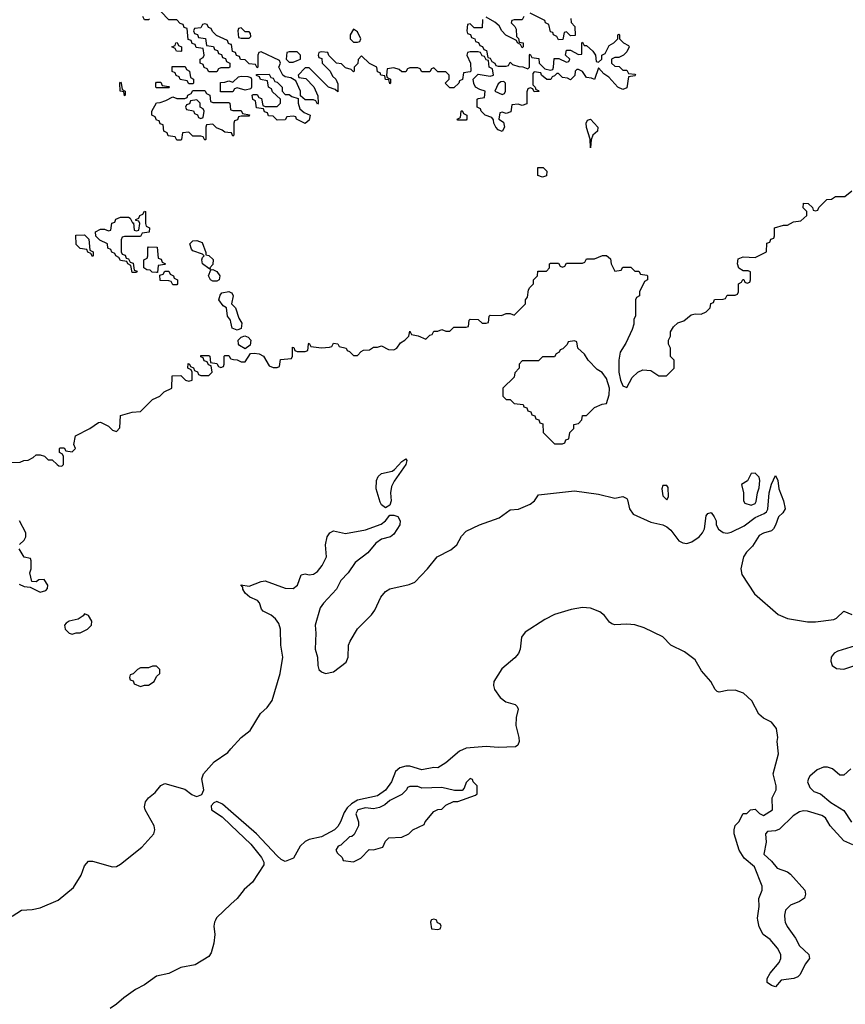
# Model space of a CAD drawing. Header units: inches. Extents: x 2722057 to 2913084, y 892730 to 1030005.
# Tile 189 of 231: x 2848948 to 2853058, y 939582 to 944486. Entities that reach past the tile are written whole.
import ezdxf

# ---------------------------------------------------------------- set-up
doc = ezdxf.new("R2010")
doc.units = ezdxf.units.IN
doc.header["$MEASUREMENT"] = 0
for name, color, linetype in [('C8943', 7, 'Continuous'), ('C8944', 7, 'Continuous'), ('C8953', 7, 'Continuous'), ('C8954', 7, 'Continuous')]:
    doc.layers.add(name, color=color, linetype=linetype)

msp = doc.modelspace()

# ---------------------------------------------------------------- linework, layer by layer
at = {"layer": 'C8943', "color": 2, "elevation": 2}
msp.add_lwpolyline([(2849922.5, 940000), (2849917.8, 939990), (2849915.3, 939970), (2849918.9, 939930), (2849914.1, 939885.9), (2849901.7, 939838.3), (2849890, 939819.3), (2849822.4, 939777.6), (2849750, 939765.7), (2849690, 939735.8), (2849630, 939722), (2849570, 939678), (2849523.9, 939656.1), (2849465.9, 939614.1), (2849430, 939582), (2849398.7, 939561.3)], dxfattribs=at)
at = {"layer": 'C8944', "color": 2}
for points, elevation in [([(2849594, 944490), (2849590, 944486), (2849570, 944486), (2849562, 944502)], 6), ([(2850000, 944362.7), (2849987.3, 944367.3), (2849982, 944382), (2849927.3, 944407.3), (2849907.3, 944427.3), (2849902, 944442), (2849887.3, 944447.3), (2849882, 944462), (2849870, 944466), (2849858, 944462), (2849850, 944446), (2849818, 944442), (2849814, 944430), (2849818, 944418), (2849832.7, 944412.7), (2849838, 944398), (2849872.7, 944392.7), (2849878, 944358), (2849912.7, 944352.7), (2849918, 944338), (2849932.7, 944332.7), (2849938, 944318), (2849952.7, 944312.7), (2849958, 944298), (2849972.7, 944292.7), (2849978, 944278), (2849994, 944270), (2849994, 944250), (2849990, 944246), (2849950, 944246), (2849938, 944242), (2849930, 944226), (2849890, 944226), (2849882, 944242), (2849867.3, 944247.3), (2849862, 944262), (2849846, 944270), (2849846, 944290), (2849862, 944298), (2849866, 944310), (2849862, 944342), (2849827.3, 944347.3), (2849822, 944362), (2849807.3, 944367.3), (2849802, 944382), (2849787.3, 944387.3), (2849782, 944442), (2849767.3, 944447.3), (2849762, 944462), (2849747.3, 944467.3), (2849730, 944486), (2849690, 944486), (2849650, 944526)], 6), ([(2850000, 944126.2), (2849947.3, 944127.3), (2849947.3, 944172.7), (2849970, 944174), (2849990, 944182), (2850000, 944178)], 6), ([(2850000, 943922.3), (2849970, 943926), (2849956.4, 943936.4), (2849927.3, 943947.3), (2849910, 943966), (2849878, 943962), (2849874, 943950), (2849874, 943890), (2849870, 943886), (2849862, 943902), (2849850, 943906), (2849810, 943906), (2849790, 943926), (2849758, 943922), (2849754, 943890), (2849750, 943886), (2849730, 943886), (2849722, 943902), (2849687.3, 943907.3), (2849682, 943922), (2849666, 943930), (2849662, 943962), (2849647.3, 943967.3), (2849642, 943982), (2849630, 943986), (2849622, 944002), (2849606, 944010), (2849606, 944030), (2849628.9, 944071.1), (2849647.3, 944072.7), (2849676.4, 944083.6), (2849710, 944102), (2849730, 944094), (2849770, 944094), (2849782, 944098), (2849786, 944110), (2849802, 944118), (2849810, 944134), (2849870, 944134), (2849878, 944118), (2849894, 944110), (2849898, 944078), (2849910, 944074), (2849990, 944074), (2849994, 944070), (2849998, 944038), (2850000, 944037.3)], 6), ([(2850000, 942980), (2849998, 942990), (2849982, 943010), (2849978, 943050), (2849961.2, 943061.2), (2849939, 943090), (2849945.6, 943114.4), (2849954, 943126), (2849990, 943132), (2850000, 943127)], 6), ([(2848900.4, 942279.6), (2848950, 942282), (2848968.9, 942291.1), (2848990, 942292), (2849015.3, 942304.7), (2849030, 942318), (2849050, 942318), (2849071.6, 942311.6), (2849090, 942294), (2849110, 942294), (2849134, 942270), (2849143.6, 942263.6), (2849158, 942262), (2849166, 942270), (2849166, 942310), (2849162, 942322), (2849146, 942330), (2849146, 942350), (2849150, 942354), (2849170, 942354), (2849178, 942338), (2849210, 942334), (2849226, 942350), (2849218, 942370), (2849226, 942414), (2849298, 942450), (2849340.4, 942479.6), (2849350, 942482), (2849390, 942462), (2849410, 942442), (2849430, 942434), (2849447.3, 942452.7), (2849450, 942514), (2849508.9, 942531.1), (2849550, 942534), (2849610, 942594), (2849646, 942610), (2849667.3, 942632.7), (2849706, 942650), (2849707.3, 942712.7), (2849750, 942714), (2849774, 942690), (2849790, 942684.7), (2849806, 942690), (2849806, 942730), (2849802, 942742), (2849786, 942750), (2849787.3, 942772.7), (2849794, 942770), (2849798, 942758), (2849812.7, 942752.7), (2849818, 942738), (2849832.7, 942732.7), (2849838, 942718), (2849850, 942714), (2849890, 942714), (2849906, 942730), (2849902, 942762), (2849887.3, 942767.3), (2849882, 942782), (2849867.3, 942787.3), (2849862, 942802), (2849850, 942806), (2849850, 942814), (2849890, 942814), (2849894, 942810), (2849898, 942778), (2849930, 942774), (2849938, 942758), (2849950, 942754), (2849962, 942758), (2849966, 942770), (2849966, 942810), (2849970, 942814), (2849990, 942814), (2849998, 942798), (2850000, 942797.3)], 6), ([(2848947.3, 941872.7), (2848970, 941894), (2848978, 941910), (2848978, 941930), (2848948, 941990)], 6), ([(2848946, 941674), (2848970, 941662), (2848999.6, 941659.6), (2849050, 941634), (2849078, 941642), (2849087.3, 941652.7), (2849088, 941670), (2849070, 941698), (2849043.6, 941696.4), (2849030, 941686), (2849008, 941688), (2848998, 941730), (2849006, 941750), (2849006, 941790), (2849002, 941802), (2848970, 941808), (2848946, 941850)], 6), ([(2848910, 940021), (2848958, 940050), (2849010, 940053.7), (2849050, 940062), (2849139.7, 940100.3), (2849216.2, 940163.8), (2849254.6, 940225.4), (2849270, 940271), (2849290, 940294), (2849310, 940294.8), (2849410, 940266), (2849430, 940268.5), (2849450, 940279.5), (2849555.8, 940364.2), (2849615.6, 940430), (2849620.7, 940450), (2849617, 940470), (2849573.2, 940550), (2849570, 940566), (2849574, 940590), (2849589.2, 940610), (2849622.7, 940637.3), (2849650, 940670.7), (2849670, 940681), (2849770, 940654), (2849805.8, 940625.8), (2849820.2, 940620.2), (2849830, 940617.4), (2849854.2, 940625.8), (2849865.4, 940650), (2849855.1, 940704.9), (2849863.7, 940730), (2849916.2, 940790), (2849983.8, 940836.2), (2850000, 940854.3)], 2), ([(2850000, 940541.2), (2849958, 940578), (2849930, 940592.2), (2849914.4, 940585.6), (2849902, 940570), (2849902.4, 940550), (2849955.8, 940515.8), (2850000, 940473.6)], 2), ([(2850000, 940080.7), (2849928.1, 940011.9), (2849922.5, 940000)], 2)]:
    msp.add_lwpolyline(points, dxfattribs=dict(at, elevation=elevation))
at = {"layer": 'C8944', "color": 2, "elevation": 6}
for points in [[(2849750, 944328), (2849728.4, 944328.4), (2849722, 944342), (2849706, 944350), (2849722, 944358), (2849726, 944370), (2849731.6, 944371.6), (2849738, 944358), (2849754, 944350), (2849754, 944330)], [(2849790, 944166), (2849782, 944182), (2849747.3, 944187.3), (2849742, 944202), (2849727.3, 944207.3), (2849722, 944222), (2849707.3, 944227.3), (2849707.3, 944252.7), (2849772.7, 944252.7), (2849778, 944238), (2849794, 944230), (2849798, 944198), (2849814, 944190), (2849814, 944170), (2849810, 944166)], [(2849470, 944106), (2849466, 944126), (2849448, 944130), (2849446, 944170), (2849450, 944174), (2849454, 944170), (2849458, 944138), (2849474, 944130), (2849474, 944110)], [(2849630, 944146), (2849626, 944150), (2849626, 944170), (2849630, 944174), (2849650, 944174), (2849658, 944158), (2849690, 944154), (2849694, 944150), (2849690, 944146)], [(2849830, 944086), (2849798, 944082), (2849792.7, 944067.3), (2849778, 944062), (2849774, 944050), (2849778, 944038), (2849812.7, 944032.7), (2849818, 944018), (2849832.7, 944012.7), (2849838, 943998), (2849850, 943994), (2849862, 943998), (2849866, 944030), (2849862, 944042), (2849846, 944050), (2849846, 944070)], [(2849530, 943226), (2849507.3, 943227.3), (2849502, 943262), (2849486, 943270), (2849482, 943282), (2849450, 943286), (2849442, 943302), (2849426, 943310), (2849422, 943322), (2849407.3, 943327.3), (2849402, 943342), (2849387.3, 943347.3), (2849386, 943370), (2849347.3, 943387.3), (2849327.3, 943407.3), (2849326, 943430), (2849350, 943442), (2849370, 943442), (2849390, 943434), (2849402, 943438), (2849407.3, 943472.7), (2849422, 943478), (2849427.3, 943492.7), (2849450, 943502), (2849490, 943502), (2849498, 943498), (2849510, 943474), (2849514, 943474), (2849518, 943438), (2849530, 943434), (2849542, 943438), (2849546, 943470), (2849542, 943482), (2849526, 943486), (2849526, 943490), (2849542, 943498), (2849546, 943510), (2849562, 943518), (2849570, 943532), (2849574, 943530), (2849574, 943470), (2849578, 943458), (2849594, 943450), (2849592.7, 943427.3), (2849558, 943422), (2849550, 943406), (2849470, 943406), (2849458, 943402), (2849454, 943390), (2849454, 943330), (2849458, 943318), (2849472.7, 943312.7), (2849478, 943298), (2849490, 943294), (2849498, 943278), (2849512.7, 943272.7), (2849518, 943238), (2849532.7, 943232.7)], [(2849310, 943306), (2849302, 943322), (2849287.3, 943327.3), (2849282, 943342), (2849250, 943346), (2849230, 943366), (2849227.3, 943412.7), (2849270, 943414), (2849292.7, 943392.7), (2849298, 943338), (2849314, 943330), (2849314, 943310)], [(2849898, 943242), (2849890, 943246), (2849858, 943270), (2849855.3, 943290), (2849858, 943302), (2849866, 943310), (2849858, 943318), (2849810, 943335.3), (2849802.7, 943342.7), (2849795.3, 943370), (2849810, 943384.7), (2849830, 943386), (2849856.8, 943376.8), (2849874, 943326), (2849874, 943314), (2849890, 943312), (2849910.9, 943290.9), (2849910, 943266), (2849894, 943250)], [(2849630, 943226), (2849608.4, 943228.4), (2849598, 943238), (2849580.4, 943240.4), (2849566, 943250), (2849566, 943290), (2849582, 943298), (2849586, 943310), (2849586, 943350), (2849590, 943354), (2849632.7, 943352.7), (2849638, 943298), (2849652.7, 943292.7), (2849658, 943278), (2849674, 943270), (2849670, 943266), (2849638, 943262), (2849634, 943226)], [(2849710, 943166), (2849702, 943182), (2849690, 943186), (2849647.3, 943187.3), (2849646, 943214), (2849662, 943218), (2849670, 943234), (2849690, 943234), (2849698, 943218), (2849714, 943210), (2849718, 943198), (2849734, 943190), (2849734, 943170), (2849730, 943166)], [(2849910, 943184), (2849898, 943190), (2849888.7, 943210), (2849900.4, 943239.6), (2849910, 943242), (2849930, 943231.3), (2849944.7, 943210), (2849942, 943190), (2849930, 943184)], [(2849270, 941526), (2849263.6, 941516.4), (2849239.8, 941500.2), (2849194, 941490), (2849179.6, 941480.4), (2849172, 941470), (2849174, 941450), (2849194, 941430), (2849210, 941424.7), (2849230, 941432), (2849250, 941432), (2849286, 941450), (2849306, 941470), (2849308, 941490), (2849290, 941518)], [(2849630, 941266), (2849610, 941266), (2849590, 941258), (2849550, 941258), (2849534, 941250), (2849512.7, 941227.3), (2849498, 941222), (2849494, 941210), (2849498, 941198), (2849512.7, 941192.7), (2849518, 941178), (2849550, 941164.7), (2849568.7, 941171.3), (2849590, 941171.3), (2849618, 941190), (2849630, 941214), (2849646, 941230), (2849646, 941250)]]:
    msp.add_lwpolyline(points, close=True, dxfattribs=at)
at = {"layer": 'C8953', "color": 2}
for points, elevation in [([(2850997.3, 940000), (2850994, 939990), (2850998, 939958), (2851030, 939954), (2851042, 939958), (2851046, 939970), (2851042, 939982), (2851027.3, 939987.3), (2851022.7, 940000)], 6), ([(2852757.3, 940000), (2852758.4, 939990), (2852768.5, 939968.5), (2852810, 939910.7), (2852830, 939873.4), (2852877.3, 939830), (2852879.1, 939810), (2852858.7, 939781.3), (2852833, 939730), (2852821.1, 939718.9), (2852802, 939710), (2852738, 939702), (2852710, 939669), (2852690, 939675.3), (2852669.2, 939690), (2852669.2, 939710), (2852683.7, 939736.3), (2852729.2, 939790), (2852737.2, 939810), (2852737.2, 939830), (2852721.2, 939861.2), (2852683.7, 939903.7), (2852649.3, 939930), (2852630, 939968), (2852623, 940000)], 2)]:
    msp.add_lwpolyline(points, dxfattribs=dict(at, elevation=elevation))
at = {"layer": 'C8954', "color": 2}
for points, elevation in [([(2851458, 944502), (2851450, 944486), (2851410, 944486), (2851398, 944482), (2851394, 944470), (2851412.7, 944452.7), (2851419.6, 944439.6), (2851422, 944402), (2851431.6, 944391.6), (2851434, 944374), (2851454, 944370), (2851454, 944350), (2851450, 944346), (2851442, 944362), (2851426, 944370), (2851422, 944382), (2851369, 944409), (2851348, 944430), (2851335.3, 944455.3), (2851314, 944474), (2851270, 944498)], 6), ([(2851691.6, 944491.6), (2851692.7, 944472.7), (2851711.6, 944451.6), (2851712.7, 944407.3), (2851690, 944406), (2851670, 944426), (2851658, 944422), (2851652.7, 944387.3), (2851630, 944386), (2851622, 944402), (2851606, 944410), (2851602, 944422), (2851590, 944426), (2851582, 944462), (2851566, 944470), (2851562, 944482), (2851490, 944518)], 6), ([(2851252.7, 944487.3), (2851250, 944446), (2851210, 944446), (2851190, 944466), (2851178, 944462), (2851174, 944430), (2851178, 944418), (2851192.7, 944412.7), (2851198, 944398), (2851214, 944390), (2851218, 944378), (2851232.7, 944372.7), (2851238, 944358), (2851252.7, 944352.7), (2851258, 944338), (2851272.7, 944332.7), (2851278, 944298), (2851290, 944294), (2851298, 944278), (2851314, 944270), (2851318, 944258), (2851330, 944254), (2851370, 944254), (2851382, 944258), (2851390, 944274), (2851402, 944262), (2851432.7, 944252.7), (2851452, 944252), (2851478, 944242), (2851486, 944250), (2851486, 944310), (2851490, 944314), (2851498, 944298), (2851532.7, 944292.7), (2851534, 944270), (2851562, 944242), (2851590, 944234), (2851602, 944238), (2851606, 944250), (2851608, 944292), (2851632, 944292), (2851670, 944274), (2851682, 944278), (2851686, 944290), (2851666, 944310), (2851670, 944334), (2851690, 944334), (2851730, 944312), (2851746, 944314), (2851746, 944370), (2851750, 944374), (2851758, 944358), (2851770, 944358), (2851802, 944330), (2851814, 944310), (2851818, 944278), (2851830, 944274), (2851846, 944290), (2851846, 944310), (2851862, 944318), (2851883.1, 944356.9), (2851906, 944370), (2851926, 944390), (2851926, 944410), (2851930, 944414), (2851934, 944410), (2851934, 944390), (2851954, 944370), (2851978, 944358), (2851982, 944350), (2851970, 944326), (2851954, 944310), (2851930, 944298), (2851910, 944298), (2851894, 944290), (2851894, 944270), (2851910, 944254), (2851932.7, 944252.7), (2851950, 944234), (2851970, 944234), (2851978, 944218), (2852010, 944214), (2852014, 944210), (2852010, 944206), (2851978, 944202), (2851970, 944146), (2851950, 944138), (2851926, 944150), (2851880.4, 944200.4), (2851856.4, 944216.4), (2851830, 944246), (2851810, 944188), (2851795.3, 944195.3), (2851770, 944198), (2851750, 944228), (2851730, 944238), (2851722, 944238), (2851714, 944230), (2851711.6, 944208.4), (2851690, 944186), (2851675.3, 944195.3), (2851650, 944198), (2851630, 944218), (2851622, 944218), (2851610, 944206), (2851598, 944202), (2851592.7, 944187.3), (2851572.7, 944187.3), (2851546, 944210), (2851542, 944222), (2851510, 944226), (2851502, 944218), (2851502, 944162), (2851514, 944150), (2851518, 944138), (2851530, 944134), (2851532, 944128), (2851510, 944126), (2851502, 944142), (2851490, 944146), (2851478, 944142), (2851472.7, 944127.3), (2851472.7, 944067.3), (2851450, 944058), (2851430, 944066), (2851398, 944062), (2851392.7, 944027.3), (2851370, 944018), (2851350, 944026), (2851338, 944022), (2851334, 943990), (2851356, 943976), (2851362, 943950), (2851350, 943928.7), (2851330, 943938), (2851318, 943950), (2851308, 943970), (2851307.3, 943987.3), (2851298, 943998), (2851266, 944010), (2851246, 944030), (2851242, 944042), (2851226, 944050), (2851226, 944090), (2851230, 944094), (2851262, 944098), (2851266, 944130), (2851238, 944138), (2851218, 944150), (2851208.4, 944168.4), (2851206, 944190), (2851230, 944214), (2851290, 944204.7), (2851306, 944210), (2851302, 944242), (2851286, 944250), (2851282, 944282), (2851270, 944286), (2851262, 944302), (2851250, 944306), (2851242, 944322), (2851230, 944326), (2851190, 944326), (2851178, 944322), (2851174, 944310), (2851192, 944270), (2851194, 944230), (2851190, 944226), (2851158, 944222), (2851152.7, 944187.3), (2851138, 944182), (2851134, 944170), (2851110, 944146), (2851090, 944146), (2851066, 944170), (2851086, 944190), (2851086, 944210), (2851070, 944226), (2851030, 944226), (2851010, 944246), (2850998, 944242), (2850990, 944226), (2850950, 944226), (2850942, 944242), (2850930, 944246), (2850890, 944246), (2850878, 944242), (2850870, 944226), (2850850, 944226), (2850838, 944238), (2850810, 944246), (2850778, 944242), (2850774, 944210), (2850778, 944198), (2850794, 944190), (2850794, 944170), (2850790, 944166), (2850786, 944186), (2850770, 944188), (2850766, 944206), (2850746, 944210), (2850742, 944222), (2850730, 944226), (2850726, 944250), (2850690, 944268), (2850650, 944306), (2850632.7, 944287.3), (2850631.6, 944268.4), (2850614, 944250), (2850614, 944230), (2850610, 944226), (2850598, 944238), (2850570, 944246), (2850550, 944266), (2850526, 944270), (2850487.3, 944307.3), (2850482, 944322), (2850450, 944326), (2850438, 944322), (2850434, 944310), (2850438, 944298), (2850452.7, 944292.7), (2850454, 944270), (2850494, 944230), (2850504.7, 944204.7), (2850522, 944190), (2850532.7, 944167.3), (2850532.7, 944127.3), (2850518, 944138), (2850486, 944150), (2850390, 944246), (2850370, 944246), (2850334, 944210), (2850338, 944198), (2850372.7, 944192.7), (2850412, 944152), (2850432.7, 944107.3), (2850434, 944070), (2850430, 944066), (2850422, 944082), (2850410, 944086), (2850370, 944086), (2850346, 944106), (2850346, 944130), (2850322, 944182), (2850297.2, 944197.2), (2850270, 944202), (2850258, 944210), (2850238, 944250), (2850246, 944270), (2850242, 944282), (2850150, 944326), (2850138, 944322), (2850134, 944310), (2850134, 944250), (2850130, 944246), (2850122, 944262), (2850090, 944266), (2850070, 944286), (2850047.3, 944287.3), (2850042, 944302), (2850027.3, 944307.3), (2850022, 944322), (2850007.3, 944327.3), (2850002, 944362), (2850000, 944362.7)], 6), ([(2850000, 944178), (2850010, 944174), (2850038, 944202), (2850050, 944204.7), (2850083.6, 944203.6), (2850098, 944198), (2850102, 944190), (2850102, 944150), (2850098, 944142), (2850070, 944135.3), (2850030, 944146), (2850018, 944142), (2850010, 944126), (2850000, 944126.2)], 6), ([(2850000, 944037.3), (2850010, 944034), (2850050, 944034), (2850058, 944018), (2850092.7, 944012.7), (2850090, 944006), (2850050, 944006), (2850038, 944002), (2850032.7, 943987.3), (2850018, 943982), (2850014, 943970), (2850014, 943910), (2850010, 943906), (2850002, 943922), (2850000, 943922.3)], 6), ([(2850000, 942797.3), (2850012.7, 942792.7), (2850031.6, 942791.6), (2850050, 942782), (2850070, 942782), (2850096.4, 942823.6), (2850114.6, 942825.4), (2850141, 942821), (2850162, 942810), (2850190, 942762), (2850210, 942754), (2850230, 942754), (2850242, 942758), (2850247.3, 942792.7), (2850302, 942798), (2850306, 942810), (2850306, 942854), (2850312.7, 942852.7), (2850318, 942838), (2850330, 942834), (2850370, 942834), (2850382, 942838), (2850386, 942870), (2850390, 942874), (2850398, 942858), (2850450, 942852), (2850490, 942854), (2850502, 942858), (2850510, 942874), (2850531.6, 942871.6), (2850538, 942858), (2850574, 942850), (2850578, 942838), (2850590, 942834), (2850610, 942814), (2850630, 942814), (2850647.3, 942832.7), (2850660.4, 942839.6), (2850690, 942842), (2850710, 942854), (2850730, 942854), (2850750, 942862), (2850783.6, 942843.6), (2850810, 942842), (2850826, 942850), (2850843.1, 942876.9), (2850866, 942890), (2850886, 942910), (2850890, 942934), (2850898, 942918), (2850931.6, 942911.6), (2850970, 942894), (2850990, 942914), (2851002, 942918), (2851010, 942934), (2851030, 942934), (2851050, 942942), (2851070, 942934), (2851090, 942934), (2851110, 942954), (2851170, 942954), (2851182, 942958), (2851186, 942990), (2851190, 942994), (2851230, 942992), (2851250, 942974), (2851270, 942974), (2851282, 942978), (2851286, 943010), (2851290, 943014), (2851347.3, 943012.7), (2851370, 943022), (2851390, 943022), (2851410, 943014), (2851466, 943070), (2851466, 943090), (2851476.4, 943103.6), (2851480.4, 943139.6), (2851487.3, 943152.7), (2851506, 943170), (2851506, 943190), (2851526, 943210), (2851527.3, 943232.7), (2851570, 943234), (2851586, 943250), (2851586, 943270), (2851590, 943274), (2851630, 943274), (2851638, 943258), (2851650, 943254), (2851662, 943258), (2851670, 943274), (2851750, 943274), (2851762, 943278), (2851770, 943294), (2851810, 943294), (2851850, 943312), (2851870, 943312), (2851890, 943294), (2851892, 943270), (2851910, 943234), (2851942, 943238), (2851950, 943254), (2851990, 943254), (2852010, 943234), (2852030, 943234), (2852038, 943218), (2852070, 943214), (2852074, 943210), (2852074, 943190), (2852058, 943182), (2852034, 943130), (2852034, 943110), (2852018, 943102), (2852014, 943090), (2852014, 943010), (2852005.4, 942994.6), (2852004.7, 942970), (2851996.9, 942943.1), (2851965.4, 942874.6), (2851938, 942830), (2851930.8, 942790), (2851930.9, 942730.9), (2851938.8, 942690), (2851950, 942662), (2851970, 942654), (2851996.4, 942703.6), (2852026, 942730), (2852050, 942742), (2852090, 942738), (2852130, 942712), (2852167.3, 942712.7), (2852206, 942750), (2852206, 942790), (2852188.4, 942808.4), (2852188, 942850), (2852178, 942870), (2852178, 942890), (2852188, 942910), (2852188.4, 942931.6), (2852203.1, 942956.9), (2852224, 942976), (2852253.6, 942986.4), (2852290, 943016), (2852310, 943021), (2852340.4, 943019.6), (2852366, 943030), (2852386, 943050), (2852388.4, 943071.6), (2852402, 943078), (2852407.3, 943092.7), (2852450, 943094), (2852462, 943098), (2852470, 943114), (2852510, 943114), (2852522, 943118), (2852526, 943130), (2852526, 943170), (2852542, 943178), (2852547.3, 943192.7), (2852552.7, 943192.7), (2852558, 943178), (2852570, 943174), (2852582, 943178), (2852586, 943190), (2852586, 943230), (2852575.3, 943235.3), (2852550, 943235.3), (2852528.7, 943248.7), (2852522, 943270), (2852524.7, 943295.3), (2852550, 943304.7), (2852610, 943302), (2852666, 943330), (2852667.3, 943372.7), (2852682, 943378), (2852687.3, 943392.7), (2852702, 943398), (2852706, 943410), (2852706, 943450), (2852750, 943462), (2852770, 943462), (2852800.4, 943479.6), (2852836.4, 943483.6), (2852866, 943510), (2852866, 943530), (2852848.9, 943548.9), (2852850, 943572), (2852874, 943570), (2852894, 943550), (2852898, 943538), (2852910, 943534), (2852922, 943538), (2852926, 943550), (2852966, 943590), (2852990, 943592), (2853010, 943604.7), (2853055.3, 943604.7), (2853090, 943634)], 6), ([(2850000, 943127), (2850004.7, 943124.7), (2850011.3, 943110), (2850002, 943070), (2850022, 943050), (2850039.8, 942999.8), (2850054.4, 942974.4), (2850050, 942948), (2850030, 942939), (2850006, 942950), (2850000, 942980)], 6), ([(2850000, 940854.3), (2850049.9, 940910.1), (2850095, 940945), (2850147.2, 941030), (2850179.4, 941060.6), (2850204.8, 941095.2), (2850244.7, 941230), (2850257.7, 941310), (2850248.6, 941370), (2850247.1, 941450), (2850237.6, 941477.6), (2850221.4, 941501.4), (2850199.8, 941519.8), (2850160.3, 941540.3), (2850151.6, 941550), (2850142, 941582), (2850132.5, 941592.5), (2850093.2, 941610), (2850070, 941629.5), (2850059.3, 941650), (2850059.3, 941659.3), (2850049.6, 941670.4), (2850090, 941664.9), (2850150, 941688.4), (2850170, 941690.3), (2850270, 941653.7), (2850310, 941652.4), (2850331.1, 941668.9), (2850350, 941721), (2850370, 941725.5), (2850390, 941721.6), (2850410, 941723.8), (2850430, 941738), (2850453.5, 941766.5), (2850475.1, 941810), (2850469.7, 941870), (2850478.7, 941910), (2850492.3, 941930), (2850510, 941939.5), (2850570, 941926.7), (2850670, 941945.5), (2850747.2, 941972.8), (2850769, 941990), (2850790, 942018), (2850810, 942018.8), (2850830, 942010.6), (2850842, 941990), (2850840.7, 941970), (2850810, 941922.7), (2850794.8, 941910), (2850750, 941898), (2850721.1, 941878.9), (2850680.5, 941830), (2850617.5, 941782.5), (2850583.1, 941730), (2850547.4, 941692.6), (2850525.7, 941650), (2850459.9, 941580.1), (2850444.3, 941555.7), (2850418.9, 941470), (2850421.7, 941430), (2850418.4, 941350), (2850431.5, 941311.5), (2850432.4, 941270), (2850438, 941250), (2850450, 941237), (2850470, 941228.8), (2850510, 941237.4), (2850573.9, 941286.1), (2850583.1, 941310), (2850584.7, 941370), (2850593.3, 941390), (2850630, 941452.2), (2850698.8, 941521.2), (2850715.9, 941544.1), (2850746.6, 941610), (2850770, 941637.6), (2850790, 941651.7), (2850887.2, 941672.8), (2850915.3, 941684.7), (2850977.6, 941750), (2851026.6, 941810), (2851093.9, 941846.1), (2851123.7, 941870), (2851147, 941913), (2851170, 941937.6), (2851237.2, 941970), (2851334.6, 942005.4), (2851390, 942043.8), (2851431.5, 942048.5), (2851490, 942073.4), (2851511.3, 942088.7), (2851530, 942119.1), (2851710, 942138.4), (2851830, 942122), (2851910, 942102.8), (2851950, 942111.3), (2851970, 942101), (2851974.2, 942094.2), (2851983, 942050), (2852002.8, 942022.8), (2852090, 941983.1), (2852150, 941970.3), (2852170, 941960.3), (2852190, 941943.8), (2852230, 941890.4), (2852250, 941879.5), (2852270, 941877), (2852294.7, 941885.3), (2852329.8, 941910.2), (2852348, 941930), (2852356.9, 941950), (2852366, 942014), (2852373.2, 942026.8), (2852390, 942030.8), (2852404.9, 942010), (2852414.4, 941990), (2852415.8, 941970), (2852427.6, 941947.6), (2852450, 941932), (2852470, 941928.5), (2852490, 941933.1), (2852554.8, 941965.2), (2852610, 942007), (2852654.2, 942025.8), (2852665.1, 942034.9), (2852671.6, 942048.4), (2852679.7, 942130), (2852690, 942172), (2852710, 942216), (2852722.8, 942190), (2852726.8, 942150), (2852750.4, 942090), (2852758.4, 942050), (2852747.3, 942030), (2852724.9, 942010), (2852711.3, 941968.7), (2852700.4, 941950), (2852690, 941939.6), (2852650, 941927.8), (2852630, 941917), (2852596.1, 941863.9), (2852565.9, 941834.1), (2852551.7, 941810), (2852538.3, 941750), (2852543, 941723), (2852606.5, 941626.5), (2852724, 941524), (2852770, 941503.1), (2852870, 941486), (2852910, 941486), (2853001.1, 941498.9), (2853014.7, 941505.3), (2853050, 941540.5), (2853090, 941523)], 2), ([(2852623, 940000), (2852620.9, 940010), (2852628.7, 940068.7), (2852628.4, 940108.4), (2852643.7, 940150), (2852643.7, 940170), (2852606.3, 940266.3), (2852554, 940310), (2852530, 940349), (2852505.6, 940430), (2852505.1, 940450), (2852510, 940472), (2852528, 940490), (2852550, 940531.3), (2852568, 940532), (2852586, 940550), (2852610, 940554), (2852631.6, 940531.6), (2852650, 940522), (2852695.3, 940550), (2852694, 940610), (2852714, 940650), (2852714, 940670), (2852699.5, 940730), (2852725.6, 940830), (2852719.5, 940890), (2852722, 940910), (2852715.1, 940955.1), (2852690, 940986.6), (2852650, 941007.6), (2852627.6, 941027.6), (2852592.7, 941092.7), (2852551.2, 941131.2), (2852510, 941146), (2852470, 941145.1), (2852430, 941136), (2852420.1, 941140.1), (2852409.5, 941149.5), (2852389.4, 941190), (2852342.2, 941242.2), (2852310, 941297), (2852257.4, 941337.4), (2852189.8, 941369.8), (2852150, 941412.3), (2852056.2, 941456.2), (2852010, 941471.8), (2851970, 941475.8), (2851910, 941471.6), (2851896.3, 941476.3), (2851884.6, 941484.6), (2851858.8, 941518.8), (2851836.4, 941536.4), (2851790, 941555.1), (2851750, 941558.3), (2851692.7, 941547.3), (2851610, 941523.5), (2851561.8, 941498.2), (2851465, 941435), (2851446.7, 941410), (2851440.3, 941350), (2851431.3, 941328.7), (2851413.4, 941306.6), (2851347.5, 941252.5), (2851308.2, 941190), (2851306.4, 941170), (2851312.4, 941150), (2851339.3, 941110), (2851368.9, 941088.9), (2851414.6, 941074.6), (2851425.2, 941065.2), (2851430, 941052), (2851420.3, 941010), (2851418, 940970), (2851433.4, 940910), (2851434, 940890), (2851428.2, 940871.8), (2851416.7, 940863.3), (2851330, 940860.5), (2851270, 940865.1), (2851170, 940857.4), (2851137.5, 940842.5), (2851070, 940783.7), (2851030, 940759.6), (2851010, 940760.5), (2850950, 940749.7), (2850890, 940767.1), (2850870, 940767.1), (2850840.7, 940759.3), (2850819.1, 940740.9), (2850799.6, 940690), (2850770, 940648.4), (2850730, 940620.4), (2850630, 940598.5), (2850599.5, 940580.5), (2850579, 940561), (2850562.9, 940537.1), (2850544.9, 940490), (2850532.4, 940467.6), (2850515.5, 940450), (2850450, 940415.1), (2850390, 940402.9), (2850370, 940392.3), (2850344, 940370), (2850310.8, 940310), (2850270, 940292.7), (2850250, 940302.9), (2850230, 940320.7), (2850127, 940430), (2850000, 940541.2)], 2), ([(2853150, 941381.1), (2853020.2, 941339.8), (2853002, 941330), (2852988, 941310), (2852986, 941290), (2852993, 941270), (2853013.5, 941253.5), (2853050, 941251.6), (2853110, 941271.3)], 2), ([(2853085.1, 940754.9), (2853050, 940723.6), (2853030, 940723.6), (2852994.5, 940754.5), (2852970, 940763.5), (2852950, 940762.4), (2852918.8, 940750), (2852882, 940718), (2852874.4, 940705.6), (2852870.4, 940690), (2852880.9, 940660.9), (2852900.9, 940640.9), (2852934.8, 940630), (2852986, 940586), (2853050, 940547.7), (2853089, 940489)], 2), ([(2853095.8, 940375.8), (2853050, 940395.1), (2852982, 940470), (2852959.3, 940510), (2852941.7, 940521.7), (2852870, 940543), (2852850, 940545.4), (2852830, 940541.1), (2852799.1, 940520.9), (2852730, 940454), (2852710, 940446.3), (2852670, 940442), (2852661, 940430), (2852664, 940390), (2852652, 940330), (2852690, 940294.8), (2852719.1, 940259.1), (2852770, 940241.6), (2852784.9, 940230), (2852855.8, 940150), (2852860.4, 940130), (2852854.9, 940110), (2852830, 940093.3), (2852784.9, 940075.1), (2852760.5, 940050), (2852754.6, 940025.4), (2852757.3, 940000)], 2), ([(2850000, 940473.6), (2850099.1, 940379.1), (2850152.5, 940312.5), (2850163, 940290), (2850163.5, 940276.5), (2850107.7, 940190), (2850065.8, 940154.2), (2850030, 940109.4), (2850000, 940080.7)], 2), ([(2851022.7, 940000), (2851022, 940002), (2851010, 940006), (2850998, 940002), (2850997.3, 940000)], 6)]:
    msp.add_lwpolyline(points, dxfattribs=dict(at, elevation=elevation))
for points, elevation in [([(2850050, 944446), (2850038, 944442), (2850034, 944430), (2850038, 944398), (2850050, 944394), (2850090, 944394), (2850098, 944402), (2850096.4, 944416.4), (2850090, 944426), (2850070, 944426)], 6), ([(2850610, 944438), (2850594, 944410), (2850594, 944390), (2850610, 944374), (2850630, 944374), (2850642, 944378), (2850646, 944390), (2850630, 944426)], 6), ([(2850330, 944326), (2850290, 944326), (2850278, 944322), (2850274, 944290), (2850290, 944274), (2850310, 944274), (2850330, 944282), (2850346, 944290), (2850346, 944310)], 6), ([(2850270, 944114), (2850290, 944114), (2850303.6, 944103.6), (2850334, 944094), (2850334, 944070), (2850342, 944042), (2850363.6, 944023.6), (2850394, 944010), (2850390, 943986), (2850370, 943969), (2850326, 943990), (2850322, 944002), (2850310, 944006), (2850278, 944002), (2850270, 943988), (2850230, 943986), (2850210, 944006), (2850187.3, 944007.3), (2850182, 944022), (2850167.3, 944027.3), (2850162, 944042), (2850127.3, 944047.3), (2850122, 944082), (2850108.4, 944088.4), (2850106, 944110), (2850110, 944114), (2850130, 944114), (2850138, 944098), (2850152.7, 944092.7), (2850158, 944058), (2850170, 944054), (2850230, 944054), (2850246, 944070), (2850246, 944090), (2850207.3, 944127.3), (2850202, 944142), (2850186, 944150), (2850182, 944182), (2850147.3, 944187.3), (2850142, 944202), (2850127.3, 944207.3), (2850127.3, 944212.7), (2850190, 944214), (2850198, 944198), (2850210, 944194), (2850218, 944178), (2850230, 944174), (2850254, 944150), (2850254, 944130)], 6), ([(2851358, 944178), (2851343.6, 944176.4), (2851330, 944166), (2851314, 944130), (2851350, 944114), (2851362, 944118), (2851366, 944130), (2851366, 944170)], 6), ([(2851130, 943986), (2851126, 943990), (2851142, 943998), (2851146, 944030), (2851150, 944034), (2851158, 944018), (2851174, 944010), (2851174, 943990), (2851170, 943986)], 6), ([(2851790, 943848), (2851788.4, 943891.6), (2851769.2, 943949.2), (2851768.7, 943970), (2851774.6, 943985.4), (2851789, 943991), (2851826, 943950), (2851824.7, 943930), (2851802, 943910), (2851792.7, 943887.3)], 6), ([(2851550, 943702), (2851528, 943710), (2851528, 943750), (2851554, 943750), (2851571.6, 943731.6), (2851570, 943708)], 6), ([(2850070, 942846), (2850043.1, 942863.1), (2850038, 942870), (2850035.3, 942890), (2850050, 942904.7), (2850068.7, 942911.3), (2850085.4, 942905.4), (2850098, 942890), (2850095.3, 942864.7)], 6), ([(2851710, 942886), (2851678, 942882), (2851672.7, 942867.3), (2851652.7, 942847.3), (2851638, 942842), (2851634, 942830), (2851618, 942822), (2851610, 942806), (2851550, 942806), (2851530, 942786), (2851450, 942786), (2851434, 942770), (2851434, 942750), (2851412.7, 942727.3), (2851410, 942706), (2851354, 942650), (2851354, 942610), (2851370, 942594), (2851390, 942594), (2851410, 942574), (2851454, 942570), (2851458, 942558), (2851472.7, 942552.7), (2851478, 942538), (2851492.7, 942532.7), (2851498, 942518), (2851512.7, 942512.7), (2851518, 942498), (2851532.7, 942492.7), (2851538, 942478), (2851552.7, 942472.7), (2851554, 942430), (2851610, 942374), (2851650, 942374), (2851662, 942378), (2851667.3, 942392.7), (2851682, 942398), (2851686, 942430), (2851706, 942450), (2851706, 942470), (2851730, 942474), (2851747.3, 942492.7), (2851750, 942514), (2851770, 942514), (2851810, 942554), (2851848.4, 942571.6), (2851870, 942574), (2851883.1, 942616.9), (2851884, 942650), (2851870, 942698), (2851848.4, 942728.4), (2851823.1, 942743.1), (2851778, 942790), (2851760.4, 942820.4), (2851726, 942850), (2851722, 942882)], 6), ([(2850770, 942055.3), (2850750, 942068.7), (2850742.4, 942082.4), (2850722.9, 942150), (2850724.2, 942190), (2850732.3, 942210), (2850750, 942225.5), (2850802, 942238), (2850814.8, 942245.2), (2850850, 942286), (2850870, 942298), (2850876, 942290), (2850870.6, 942270), (2850811.9, 942188.1), (2850799, 942161), (2850794, 942130), (2850797.1, 942090), (2850790, 942068)], 2), ([(2852610, 942228), (2852590, 942226), (2852571.1, 942188.9), (2852542, 942170), (2852551.3, 942130), (2852551.3, 942090), (2852558, 942078), (2852590, 942067.7), (2852610, 942076), (2852614.5, 942085.5), (2852621.2, 942130), (2852630, 942154), (2852633.3, 942190), (2852630, 942208)], 6), ([(2852170, 942166), (2852150, 942166), (2852144.7, 942150), (2852150, 942114), (2852170, 942094), (2852178, 942110), (2852176.4, 942156.4)], 6), ([(2851190, 940706), (2851170, 940686), (2851161, 940659), (2851150, 940646), (2851112.7, 940647.3), (2851050, 940662), (2850950, 940658), (2850930, 940666), (2850890, 940666), (2850878, 940662), (2850874, 940650), (2850850, 940626), (2850790, 940597.2), (2850765.2, 940574.8), (2850738.8, 940561.2), (2850710, 940556), (2850670, 940560.7), (2850630.8, 940550), (2850622, 940530), (2850634, 940490), (2850634, 940470), (2850612.7, 940427.3), (2850602, 940418), (2850590, 940415.3), (2850546, 940374), (2850534, 940370), (2850522, 940350), (2850530, 940334), (2850552.7, 940312.7), (2850558, 940298), (2850610, 940292), (2850630, 940302), (2850646, 940310), (2850688, 940352), (2850710, 940351.3), (2850755.3, 940364.7), (2850770, 940394), (2850786, 940410), (2850850, 940414), (2850886, 940430), (2850906, 940450), (2850962, 940478), (2850966, 940490), (2851010, 940542), (2851030, 940552), (2851050, 940554), (2851070, 940574), (2851108.4, 940591.6), (2851130, 940592), (2851216.4, 940623.6), (2851226, 940630), (2851226, 940670), (2851206, 940690), (2851202, 940702)], 6)]:
    msp.add_lwpolyline(points, close=True, dxfattribs=dict(at, elevation=elevation))

doc.saveas('drawing.dxf')
